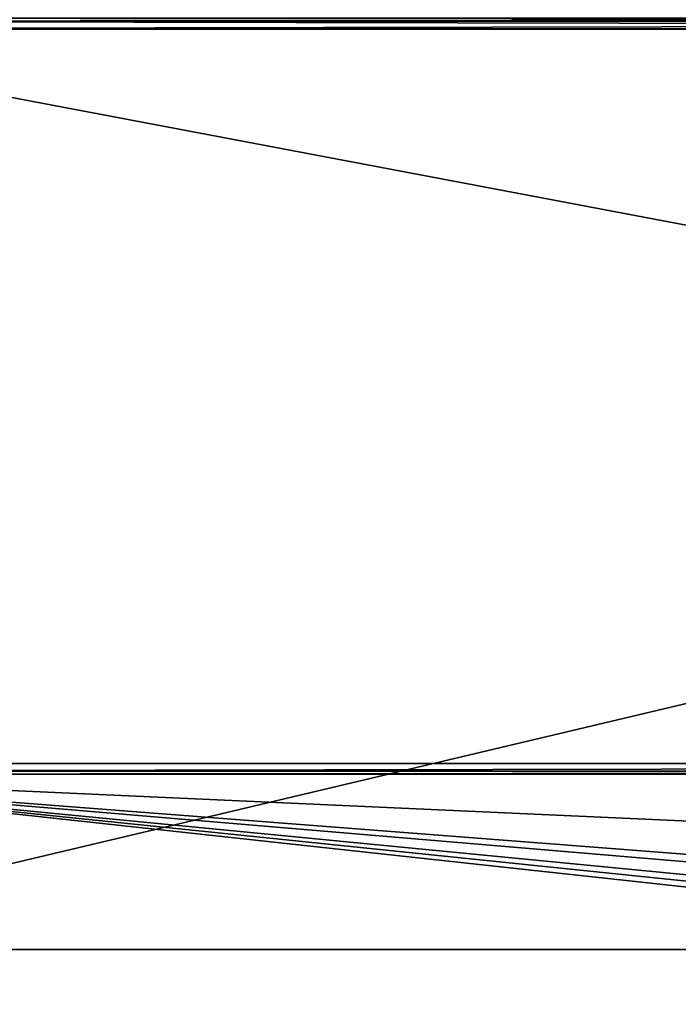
# Model space of a CAD drawing. Header units: millimetres. Extents: x -203 to 203, y -26 to 186.
# Tile 40 of 88: x -143 to -83, y -5 to 85. Entities that reach past the tile are written whole.
import ezdxf

# ---------------------------------------------------------------- set-up
doc = ezdxf.new("R2010")
doc.units = ezdxf.units.MM
doc.header["$LTSCALE"] = 52.148148
for name, color, linetype in [('10', 7, 'CONTINUOUS'), ('11', 7, 'CONTINUOUS'), ('12', 7, 'CONTINUOUS'), ('13', 7, 'CONTINUOUS'), ('15', 7, 'CONTINUOUS'), ('16', 7, 'CONTINUOUS'), ('5', 7, 'CONTINUOUS'), ('7', 7, 'CONTINUOUS')]:
    doc.layers.add(name, color=color, linetype=linetype)

msp = doc.modelspace()

# ---------------------------------------------------------------- linework, layer by layer
at = {"layer": '10', "linetype": 'CONTINUOUS'}
for points in [[(177, 84.71, -431.887), (177, 85, -432.591), (-177, 84.71, -431.887), (177, 84.71, -431.887)], [(-177, 84.71, -431.887), (177, 85, -432.591), (-177, 85, -432.591), (-177, 84.71, -431.887)], [(177, 84.009, -431.591), (177, 84.71, -431.887), (-177, 84.009, -431.591), (177, 84.009, -431.591)], [(-177, 84.009, -431.591), (177, 84.71, -431.887), (-177, 84.71, -431.887), (-177, 84.009, -431.591)]]:
    msp.add_3dface(points, dxfattribs=at)
at = {"layer": '11', "linetype": 'CONTINUOUS'}
for points in [[(177, 16.991, -431.006), (177, 84.009, -431.591), (-177, 84.009, -431.591), (177, 16.991, -431.006)], [(177, 16.991, -431.006), (-177, 84.009, -431.591), (-177, 16.991, -431.006), (177, 16.991, -431.006)]]:
    msp.add_3dface(points, dxfattribs=at)
at = {"layer": '12', "linetype": 'CONTINUOUS'}
for points in [[(177, 16.29, -430.711), (177, 16.991, -431.006), (-177, 16.29, -430.711), (177, 16.29, -430.711)], [(177, 16.991, -431.006), (-177, 16.991, -431.006), (-177, 16.29, -430.711), (177, 16.991, -431.006)], [(177, 16, -430.007), (177, 16.29, -430.711), (-177, 16, -430.007), (177, 16, -430.007)], [(-177, 16, -430.007), (177, 16.29, -430.711), (-177, 16.29, -430.711), (-177, 16, -430.007)]]:
    msp.add_3dface(points, dxfattribs=at)
at = {"layer": '13', "linetype": 'CONTINUOUS'}
for points in [[(-177, 16), (177, 16), (177, 16, -430.007), (-177, 16)], [(-177, 16), (177, 16, -430.007), (-177, 16, -430.007), (-177, 16)]]:
    msp.add_3dface(points, dxfattribs=at)
at = {"layer": '15', "linetype": 'CONTINUOUS'}
for points in [[(177, 0, -447), (-177, 0, -447), (177, 84, -447), (177, 0, -447)], [(177, 84, -447), (-177, 0, -447), (-177, 84, -447), (177, 84, -447)]]:
    msp.add_3dface(points, dxfattribs=at)
at = {"layer": '16', "linetype": 'CONTINUOUS'}
for points in [[(177, 85, -446), (177, 84.707, -446.707), (-177, 85, -446), (177, 85, -446)], [(177, 84.707, -446.707), (-177, 84.707, -446.707), (-177, 85, -446), (177, 84.707, -446.707)], [(177, 84.707, -446.707), (177, 84, -447), (-177, 84.707, -446.707), (177, 84.707, -446.707)], [(177, 84, -447), (-177, 84, -447), (-177, 84.707, -446.707), (177, 84, -447)]]:
    msp.add_3dface(points, dxfattribs=at)
at = {"layer": '5', "linetype": 'CONTINUOUS'}
for points in [[(26.5, -5), (28.975, -3.975), (-177, 16), (26.5, -5)], [(-30, 0), (26.5, -5), (-177, 16), (-30, 0)], [(28.975, -3.975), (30, -1.5), (-177, 16), (28.975, -3.975)], [(-177, 16), (30, -1.5), (30, 0), (-177, 16)], [(-177, 0), (-30, 0), (-177, 16), (-177, 0)], [(177, 16), (-177, 16), (177, 0), (177, 16)], [(177, 0), (-177, 16), (30, 0), (177, 0)]]:
    msp.add_3dface(points, dxfattribs=at)
at = {"layer": '7', "linetype": 'CONTINUOUS'}
for points in [[(30, 0, -2.8), (-30, 0, -2.8), (-177, 0, -447), (30, 0, -2.8)], [(177, 0), (30, 0, -2.8), (-177, 0, -447), (177, 0)], [(-30, 0, -2.8), (-30, 0), (-177, 0, -447), (-30, 0, -2.8)], [(-30, 0), (-177, 0), (-177, 0, -447), (-30, 0)], [(177, 0, -447), (177, 0), (-177, 0, -447), (177, 0, -447)]]:
    msp.add_3dface(points, dxfattribs=at)

doc.saveas('drawing.dxf')
